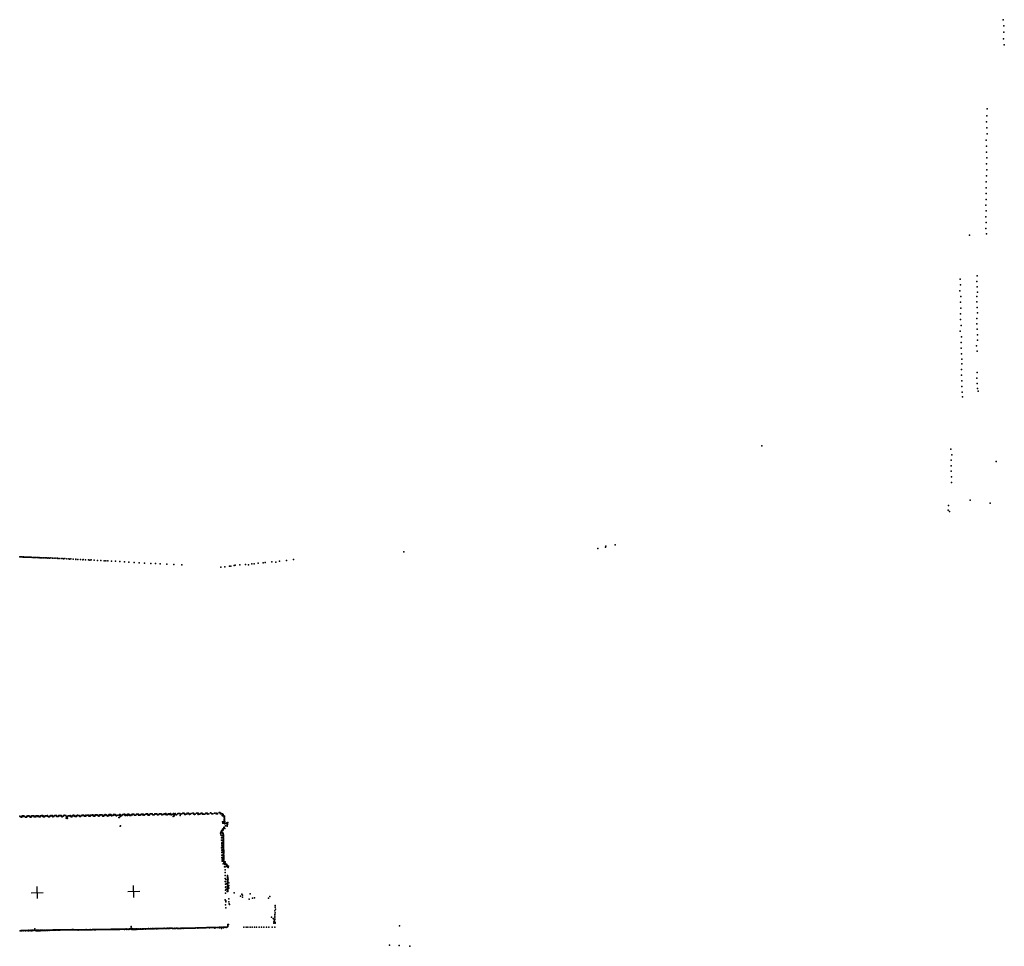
# Model space of a CAD drawing. Header units: millimetres. Extents: x -28060 to 102568, y -43892 to 51757.
# Tile 25 of 25: x 69748 to 102568, y -4651 to 26242. Entities that reach past the tile are written whole.
import ezdxf

# ---------------------------------------------------------------- set-up
doc = ezdxf.new("R2010")
doc.units = ezdxf.units.MM
doc.layers.add('P', color=9, linetype='Continuous')
doc.layers.add('PANOS', color=10, linetype='Continuous')

msp = doc.modelspace()

# ---------------------------------------------------------------- linework, layer by layer
at = {"layer": 'P'}
for p in [(102534, 26242), (102548, 26042), (102536, 25600), (102549, 25823), (102568, 25400), (101989, 23041), (101995, 23270), (101979, 22838), (101987, 22638), (101996, 22439), (101964, 22225), (101975, 22029), (101972, 21828), (101975, 21431), (101986, 21634), (101972, 21035), (101987, 21237), (101960, 20835), (101961, 20444), (101967, 20641), (101957, 20054), (101966, 20251), (101964, 19864), (101951, 19667), (101960, 19477), (101408, 19054), (101956, 19285), (101975, 19102), (101099, 17596), (101105, 17402), (101647, 17513), (101663, 17702), (101091, 17204), (101664, 17332), (101670, 17157), (101110, 16820), (101120, 17016), (101653, 17014), (101654, 16830), (101112, 16435), (101122, 16629), (101658, 16648), (101672, 16467), (101111, 16242), (101649, 16099), (101653, 16281), (101101, 15855), (101125, 16052), (101666, 15920), (101133, 15477), (101136, 15669), (101669, 15739), (101669, 15558), (101133, 15286), (101145, 15098), (101639, 15372), (101662, 15195), (101147, 14923), (101151, 14773), (101139, 14581), (101663, 14476), (101142, 14391), (101147, 14202), (101656, 14296), (101660, 14117), (101150, 14014), (101161, 13828), (101679, 13941), (101701, 13855), (101173, 13667), (94486, 12038), (100785, 11924), (100793, 11554), (100817, 11740), (102296, 11516), (100794, 11369), (100802, 11185), (100807, 11000), (100812, 10815), (101433, 10228), (100698, 9891), (100712, 10048), (102102, 10124), (100738, 9843), (89020, 8609), (89272, 8656), (89285, 8686), (89597, 8737), (69755, 8330), (69767, 8334), (69780, 8330), (69806, 8330), (69833, 8329), (69861, 8328), (69880, 8329), (69887, 8328), (69916, 8326), (69951, 8322), (69980, 8322), (69998, 8324), (70009, 8321), (70040, 8321), (70071, 8321), (70100, 8321), (70127, 8318), (70134, 8320), (70169, 8317), (70206, 8315), (70243, 8314), (70256, 8312), (70278, 8313), (70316, 8311), (70354, 8310), (70394, 8305), (70395, 8308), (70437, 8305), (70479, 8303), (70515, 8305), (70537, 8299), (70561, 8301), (70605, 8301), (70646, 8301), (70686, 8295), (70695, 8297), (70744, 8295), (70789, 8296), (70844, 8291), (70847, 8286), (70897, 8290), (70957, 8285), (71010, 8284), (71023, 8278), (71067, 8282), (71130, 8277), (71189, 8277), (71210, 8269), (71253, 8273), (71321, 8269), (71385, 8267), (71406, 8259), (71458, 8264), (71532, 8259), (71615, 8253), (71619, 8247), (71690, 8250), (71774, 8246), (71851, 8234), (71862, 8241), (71947, 8237), (72037, 8233), (72090, 8222), (72129, 8229), (72235, 8222), (72338, 8217), (72341, 8211), (72448, 8211), (78640, 8211), (78872, 8240), (82555, 8497), (72563, 8204), (72616, 8197), (72684, 8199), (72807, 8192), (72942, 8184), (73090, 8173), (73236, 8165), (73389, 8157), (73559, 8146), (73732, 8137), (73913, 8126), (74117, 8113), (74277, 8111), (74435, 8101), (74649, 8092), (74882, 8080), (75151, 8063), (76448, 7991), (76583, 8003), (76742, 8022), (76787, 8020), (76902, 8044), (76933, 8057), (77081, 8062), (77274, 8082), (77375, 8072), (77490, 8100), (77566, 8103), (77693, 8122), (77869, 8137), (77926, 8140), (78158, 8162), (78281, 8158), (78403, 8184), (69748, -309), (69763, -318), (69824, -311), (69832, -323), (69843, -306), (69870, -306), (69883, -321), (69897, -309), (69911, -310), (69982, -310), (69991, -310), (70017, -305), (70029, -316), (70030, -304), (70057, -303), (70070, -307), (70132, -310), (70149, -304), (70161, -304), (70162, -301), (70175, -300), (70202, -302), (70215, -300), (70228, -311), (70280, -313), (70294, -298), (70294, -303), (70303, -297), (70329, -299), (70342, -296), (70354, -320), (70368, -296), (70434, -305), (70447, -299), (70461, -300), (70474, -296), (70487, -292), (70513, -294), (70522, -323), (70526, -305), (70588, -326), (70590, -316), (70594, -306), (70605, -299), (70613, -297), (70632, -298), (70659, -299), (70660, -312), (70672, -295), (70683, -314), (70748, -322), (70752, -316), (70762, -300), (70780, -296), (70783, -293), (70807, -296), (70834, -293), (70842, -320), (70877, -327), (70882, -326), (70891, -314), (70897, -296), (70901, -300), (70918, -289), (70918, -290), (70931, -293), (70945, -291), (70959, -303), (70974, -286), (70983, -307), (70991, -327), (71010, -327), (71020, -324), (71031, -323), (71035, -321), (71052, -295), (71057, -293), (71072, -289), (71079, -296), (71088, -285), (71115, -288), (71126, -317), (71129, -290), (71146, -327), (71161, -324), (71191, -309), (71194, -312), (71206, -301), (71216, -292), (71234, -282), (71262, -287), (71289, -294), (71343, -323), (71366, -298), (71389, -299), (71391, -303), (71427, -317), (71429, -286), (71441, -296), (71447, -317), (71477, -320), (71492, -316), (71499, -306), (71510, -288), (71522, -290), (71531, -288), (71543, -281), (71569, -307), (71571, -289), (71587, -289), (71601, -323), (71602, -323), (71618, -323), (71623, -326), (71636, -320), (71638, -318), (71653, -286), (71669, -291), (71671, -284), (71688, -287), (71691, -285), (71722, -286), (71727, -304), (71735, -293), (71744, -307), (71752, -321), (71778, -322), (71790, -314), (71791, -313), (71794, -290), (71825, -279), (71826, -285), (71843, -279), (71845, -283), (71867, -276), (71869, -290), (71880, -283), (71894, -289), (71906, -317), (71914, -314), (71933, -312), (71939, -312), (71956, -280), (71962, -298), (71992, -280), (71996, -274), (72007, -278), (72032, -276), (72041, -303), (72051, -276), (72053, -301), (72062, -314), (72065, -314), (72082, -315), (72085, -309), (72097, -309), (72111, -275), (72116, -294), (72128, -275), (72146, -276), (72150, -274), (72162, -274), (72170, -269), (72188, -271), (72195, -303), (72200, -283), (72219, -310), (72234, -314), (72240, -309), (72248, -310), (72251, -286), (72261, -273), (72276, -268), (72283, -281), (72294, -272), (72310, -272), (72327, -277), (72333, -270), (72350, -275), (72367, -306), (72373, -305), (72386, -310), (72391, -309), (72403, -301), (72406, -276), (72418, -267), (72419, -295), (72448, -265), (72461, -272), (72465, -268), (72482, -273), (72483, -272), (72504, -274), (72509, -297), (72514, -314), (72538, -312), (72541, -302), (72554, -298), (72561, -279), (72582, -288), (72585, -264), (72598, -259), (72602, -281), (72616, -268), (72620, -273), (72631, -266), (72651, -286), (72654, -287), (72661, -305), (72663, -293), (72683, -294), (72683, -308), (72700, -297), (72707, -279), (72726, -287), (72729, -258), (72758, -258), (72771, -266), (72779, -280), (72782, -256), (72793, -271), (72799, -277), (72806, -282), (72813, -301), (72831, -291), (72843, -295), (72847, -295), (72858, -286), (72864, -284), (72877, -255), (72885, -279), (72905, -256), (72920, -256), (72934, -256), (72943, -274), (72951, -270), (72954, -285), (72955, -289), (72973, -297), (73022, -276), (73068, -277), (73070, -259), (73087, -295), (73095, -313), (73096, -261), (73098, -260), (73104, -304), (73115, -284), (73124, -312), (73143, -291), (73156, -287), (73168, -279), (73191, -254), (73204, -251), (73217, -256), (73231, -249), (73244, -248), (73245, -256), (73251, -277), (73259, -261), (73264, -292), (73287, -285), (73312, -276), (73313, -282), (73325, -254), (73347, -288), (73351, -247), (73375, -251), (73376, -248), (73395, -259), (73400, -282), (73403, -251), (73420, -292), (73431, -280), (73457, -285), (73470, -273), (73495, -242), (73503, -269), (73522, -243), (73548, -240), (73574, -278), (73597, -275), (73600, -280), (73612, -280), (73626, -263), (73640, -243), (73666, -244), (73675, -248), (73692, -245), (73705, -244), (73708, -250), (73713, -274), (73717, -259), (73721, -267), (73738, -282), (73742, -278), (73768, -280), (73783, -257), (73811, -241), (73811, -255), (73838, -242), (73841, -270), (73864, -240), (73864, -242), (73872, -265), (73874, -270), (73886, -277), (73897, -275), (73899, -276), (73913, -273), (73928, -261), (73959, -238), (73972, -237), (73982, -240), (73999, -238), (74013, -237), (74014, -247), (74020, -266), (74022, -270), (74032, -275), (74045, -276), (74059, -271), (74059, -274), (74074, -268), (74094, -237), (74124, -229), (74151, -229), (74153, -235), (74165, -230), (74170, -253), (74173, -257), (74187, -269), (74197, -270), (74210, -271), (74225, -267), (74248, -235), (74264, -230), (74265, -246), (74291, -233), (74319, -236), (74319, -240), (74326, -257), (74330, -261), (74336, -272), (74366, -267), (74378, -260), (74382, -261), (74407, -229), (74435, -233), (74465, -237), (74469, -230), (74479, -242), (74480, -253), (74486, -264), (74500, -266), (74522, -257), (74534, -254), (74559, -229), (74574, -229), (74600, -256), (74606, -228), (74617, -227), (74620, -231), (74626, -252), (74627, -252), (74649, -268), (74665, -266), (74666, -258), (74688, -250), (74712, -232), (74735, -259), (74745, -230), (74773, -224), (74775, -236), (74780, -259), (74781, -250), (74792, -266), (74809, -265), (74827, -261), (74833, -251), (74859, -231), (74861, -321), (74878, -227), (74879, -256), (74882, -312), (74887, -256), (74894, -277), (74898, -301), (74928, -258), (74929, -225), (74942, -262), (74959, -263), (74975, -264), (75010, -232), (75032, -225), (75052, -222), (75085, -225), (75102, -286), (75106, -249), (75124, -250), (75152, -233), (75184, -213), (75202, -214), (75220, -214), (75225, -219), (75236, -218), (75243, -243), (75251, -253), (75271, -252), (75296, -242), (75326, -231), (75335, -215), (75374, -214), (75388, -222), (75391, -230), (75393, -242), (75406, -252), (75410, -241), (75428, -249), (75429, -243), (75465, -227), (75519, -212), (75538, -212), (75544, -217), (75545, -231), (75552, -249), (75563, -241), (75572, -251), (75577, -242), (75599, -245), (75646, -214), (75668, -213), (75675, -219), (75692, -211), (75702, -251), (75710, -236), (75728, -248), (75749, -243), (75765, -231), (75802, -215), (75816, -218), (75824, -217), (75841, -225), (75846, -245), (75858, -233), (75864, -250), (75896, -244), (75924, -244), (75950, -210), (75966, -217), (75976, -209), (75993, -217), (75999, -237), (76007, -232), (76018, -243), (76053, -235), (76107, -205), (76125, -214), (76145, -220), (76156, -233), (76157, -235), (76169, -229), (76185, -234), (76236, -212), (76288, -214), (76295, -209), (76300, -229), (76326, -232), (76344, -224), (76344, -234), (76397, -191), (76424, -194), (76434, -212), (76444, -230), (76455, -212), (76473, -232), (76494, -248), (76494, -287), (76502, -230), (76505, -229), (76505, -305), (76518, -241), (76524, -295), (76529, -256), (76536, -305), (76537, -293), (76559, -312), (76575, -311), (69796, -347), (69797, -345), (69821, -336), (69824, -343), (69943, -342), (69951, -343), (69970, -341), (69971, -329), (69981, -338), (70086, -337), (70105, -344), (70114, -340), (70125, -331), (70138, -330), (70235, -333), (70255, -336), (70271, -334), (70281, -330), (70394, -334), (70419, -334), (70433, -329), (70433, -330), (70537, -330), (70562, -331), (70571, -338), (70575, -333), (70707, -331), (70712, -331), (70734, -329), (70740, -330), (70854, -329), (71164, -330), (71300, -377), (71305, -330), (71310, -355), (71318, -344), (71331, -335), (71334, -369), (71334, -388), (71347, -375), (71462, -334), (71481, -330), (73053, -353), (73074, -353), (73098, -648), (73108, -637), (76509, -498), (76515, -548), (76543, -544), (76545, -548), (76557, -491), (76559, -338), (76561, -362), (76568, -407), (76569, -431), (76569, -457), (76574, -502), (76575, -337), (76575, -348), (76575, -385), (76578, -392), (76579, -420), (76580, -446), (76580, -456), (76580, -545), (76582, -492), (76583, -555), (76586, -570), (76605, -636), (76615, -545), (76657, -538), (76661, -583), (76662, -646), (76663, -645), (76668, -607), (76670, -552), (76670, -590), (76675, -568), (76683, -518), (76439, -876), (76448, -935), (76458, -841), (76463, -859), (76471, -850), (76474, -851), (76476, -806), (76477, -871), (76477, -952), (76483, -786), (76504, -741), (76505, -806), (76505, -873), (76505, -895), (76506, -763), (76512, -874), (76515, -786), (76526, -729), (76526, -946), (76528, -763), (76528, -902), (76530, -965), (76531, -944), (76532, -878), (76532, -921), (76535, -902), (76540, -935), (76542, -970), (76550, -694), (76567, -675), (76585, -718), (76480, -1034), (76480, -1117), (76483, -1199), (76483, -1281), (76486, -1028), (76489, -1126), (76490, -1223), (76526, -1052), (76528, -1105), (76529, -999), (76529, -1158), (76529, -1264), (76530, -1007), (76530, -1110), (76531, -1211), (76532, -1026), (76532, -1048), (76532, -1169), (76533, -1067), (76533, -1088), (76534, -1286), (76535, -1147), (76536, -1187), (76536, -1246), (76536, -1304), (76537, -1206), (76537, -1265), (76539, -1074), (76540, -1005), (76540, -1040), (76540, -1177), (76541, -1211), (76541, -1245), (76542, -1143), (76543, -1108), (76543, -1312), (76544, -1278), (76480, -1363), (76482, -1527), (76484, -1609), (76486, -1445), (76491, -1516), (76492, -1321), (76493, -1418), (76495, -1613), (76529, -1317), (76531, -1370), (76531, -1475), (76532, -1579), (76533, -1344), (76533, -1527), (76534, -1422), (76534, -1632), (76538, -1379), (76538, -1454), (76539, -1360), (76540, -1416), (76541, -1434), (76542, -1544), (76544, -1413), (76544, -1489), (76544, -1525), (76545, -1346), (76545, -1506), (76545, -1580), (76545, -1597), (76545, -1633), (76546, -1379), (76546, -1579), (76548, -1446), (76548, -1513), (76548, -1613), (76549, -1546), (76550, -1479), (76487, -1690), (76494, -1771), (76496, -1711), (76496, -1808), (76525, -1904), (76532, -1683), (76534, -1736), (76536, -1788), (76541, -1704), (76541, -1825), (76544, -1668), (76546, -1650), (76546, -1720), (76546, -1737), (76547, -1789), (76547, -1811), (76548, -1771), (76550, -1712), (76550, -1745), (76550, -1778), (76550, -1848), (76552, -1645), (76553, -1678), (76559, -1838), (76569, -1867), (76571, -1884), (76572, -1872), (76578, -1847), (76585, -1929), (76587, -1887), (76596, -1835), (76609, -1890), (76618, -1898), (76630, -1918), (76633, -1934), (76635, -1934), (76641, -1949), (76656, -1924), (76656, -1962), (76660, -1958), (76575, -1999), (76593, -2096), (76597, -2193), (76599, -2291), (76600, -1999), (76657, -1985), (76670, -1974), (76677, -1989), (76677, -2286), (76691, -2015), (76698, -2028), (76707, -1982), (76601, -2388), (76602, -2486), (76603, -2584), (76614, -2419), (76621, -2497), (76635, -2573), (76673, -2358), (76673, -2449), (76674, -2351), (76675, -2319), (76677, -2403), (76677, -2546), (76678, -2580), (76678, -2612), (76679, -2567), (76680, -2583), (76681, -2341), (76681, -2482), (76681, -2515), (76684, -2384), (76686, -2369), (76687, -2614), (76688, -2351), (76689, -2449), (76698, -2414), (76714, -2531), (76608, -2681), (76610, -2876), (76611, -2779), (76624, -2665), (76625, -2747), (76664, -2819), (76679, -2663), (76679, -2709), (76680, -2677), (76680, -2769), (76680, -2776), (76681, -2821), (76682, -2645), (76682, -2742), (76683, -2807), (76684, -2760), (76685, -2775), (76686, -2647), (76687, -2824), (76688, -2792), (76689, -2665), (76689, -2717), (76690, -2743), (76693, -2695), (76702, -2727), (76709, -2678), (76722, -2629), (76722, -2710), (76896, -2873), (77157, -2909), (77171, -2944), (77434, -2905), (76600, -3106), (76609, -3123), (76612, -3265), (76619, -3169), (76621, -3136), (76624, -3131), (76714, -3167), (76715, -3070), (76725, -3232), (76744, -3256), (77110, -2977), (77171, -3014), (77402, -3078), (77511, -3047), (77571, -3032), (78046, -3045), (78090, -2985), (76617, -3363), (78255, -3589), (78257, -3469), (78266, -3348), (78267, -3288), (78268, -3530), (78271, -3410), (76683, -3924), (76691, -3931), (76711, -3925), (78144, -3679), (78200, -3725), (78218, -3879), (78222, -3838), (78234, -3771), (78236, -3813), (78253, -3761), (78256, -3646), (78256, -3707), (78259, -3856), (78260, -3880), (69765, -4135), (69789, -4132), (69794, -4125), (69805, -4126), (69813, -4130), (69836, -4128), (69842, -4124), (69864, -4133), (69868, -4125), (69890, -4123), (69893, -4123), (69896, -4128), (69910, -4129), (69933, -4123), (69938, -4130), (69949, -4122), (69962, -4122), (69968, -4123), (69981, -4126), (69987, -4123), (70004, -4121), (70008, -4129), (70029, -4131), (70048, -4121), (70051, -4108), (70056, -4132), (70059, -4119), (70077, -4128), (70104, -4127), (70105, -4120), (70117, -4117), (70130, -4133), (70149, -4134), (70164, -4117), (70169, -4120), (70177, -4127), (70179, -4118), (70197, -4126), (70217, -4118), (70242, -4116), (70254, -4065), (70257, -4083), (70263, -4114), (70267, -4117), (70268, -4129), (70294, -4135), (70304, -4115), (70320, -4114), (70320, -4134), (70346, -4132), (70356, -4115), (70365, -4136), (70371, -4114), (70391, -4133), (70417, -4132), (70422, -4111), (70425, -4114), (70436, -4132), (70462, -4126), (70465, -4111), (70488, -4127), (70492, -4112), (70507, -4112), (70513, -4121), (70532, -4119), (70554, -4110), (70558, -4120), (70570, -4112), (70585, -4123), (70597, -4109), (70605, -4121), (70632, -4122), (70638, -4109), (70643, -4109), (70656, -4112), (70679, -4109), (70679, -4120), (70705, -4116), (70717, -4109), (70725, -4110), (70727, -4119), (70750, -4111), (70751, -4109), (70761, -4113), (70777, -4116), (70795, -4108), (70796, -4111), (70808, -4109), (70809, -4109), (70823, -4108), (70831, -4108), (70849, -4116), (70866, -4107), (70870, -4113), (70892, -4107), (70894, -4116), (70904, -4106), (70920, -4108), (70938, -4106), (70941, -4116), (70967, -4108), (70971, -4106), (70978, -4105), (70991, -4107), (71005, -4105), (71017, -4109), (71038, -4104), (71039, -4106), (71050, -4109), (71064, -4107), (71067, -4105), (71070, -4105), (71084, -4110), (71101, -4104), (71107, -4106), (71115, -4104), (71131, -4104), (71134, -4107), (71159, -4105), (71161, -4103), (71165, -4103), (71168, -4104), (71186, -4103), (71187, -4104), (71214, -4103), (71217, -4105), (71234, -4105), (71246, -4104), (71247, -4102), (71261, -4101), (71265, -4102), (71273, -4103), (71275, -4101), (71287, -4103), (71301, -4103), (71307, -4103), (71327, -4101), (71328, -4103), (71338, -4102), (71347, -4099), (71353, -4103), (71371, -4101), (71380, -4101), (71383, -4101), (71392, -4101), (71403, -4102), (71407, -4102), (71422, -4099), (71431, -4101), (71436, -4102), (71443, -4097), (71456, -4101), (71469, -4100), (71476, -4100), (71480, -4099), (71482, -4099), (71493, -4100), (71501, -4096), (71506, -4099), (71516, -4099), (71525, -4095), (71526, -4101), (71541, -4100), (71549, -4100), (71566, -4100), (71570, -4102), (71576, -4097), (71588, -4099), (71591, -4099), (71594, -4099), (71615, -4100), (71618, -4100), (71637, -4099), (71637, -4105), (71663, -4103), (71676, -4101), (71695, -4108), (71698, -4101), (71711, -4099), (71718, -4100), (71719, -4105), (71733, -4103), (71740, -4098), (71758, -4099), (71764, -4106), (71793, -4104), (71797, -4099), (71809, -4104), (71812, -4102), (71832, -4099), (71834, -4097), (71841, -4107), (71853, -4097), (71855, -4104), (71887, -4099), (71888, -4105), (71904, -4099), (71904, -4105), (71937, -4104), (71942, -4097), (71951, -4103), (71952, -4102), (71964, -4096), (71971, -4100), (71972, -4106), (72002, -4100), (72002, -4101), (72019, -4099), (72020, -4101), (72050, -4100), (72053, -4100), (72073, -4099), (72083, -4098), (72096, -4103), (72099, -4097), (72100, -4095), (72128, -4098), (72129, -4099), (72139, -4099), (72148, -4098), (72167, -4098), (72171, -4096), (72188, -4094), (72205, -4095), (72216, -4093), (72229, -4098), (72241, -4094), (72247, -4089), (72248, -4097), (72259, -4091), (72272, -4097), (72286, -4090), (72289, -4094), (72312, -4095), (72314, -4086), (72323, -4090), (72337, -4089), (72337, -4095), (72359, -4096), (72362, -4089), (72386, -4091), (72388, -4086), (72401, -4092), (72411, -4087), (72425, -4092), (72433, -4089), (72447, -4091), (72453, -4090), (72471, -4089), (72477, -4088), (72499, -4092), (72502, -4089), (72524, -4091), (72525, -4093), (72536, -4088), (72546, -4092), (72548, -4089), (72575, -4089), (72579, -4090), (72600, -4087), (72600, -4089), (72618, -4092), (72627, -4087), (72650, -4089), (72656, -4088), (72670, -4089), (72681, -4085), (72698, -4088), (72701, -4086), (72711, -4086), (72718, -4087), (72741, -4085), (72746, -4086), (72769, -4086), (72772, -4086), (72788, -4086), (72797, -4082), (72813, -4086), (72831, -4083), (72838, -4088), (72862, -4089), (72863, -4084), (72868, -4085), (72886, -4091), (72894, -4081), (72913, -4087), (72925, -4081), (72935, -4091), (72954, -4086), (72960, -4081), (72984, -4088), (72995, -4081), (73009, -4085), (73028, -4078), (73031, -4085), (73042, -4081), (73052, -4091), (73066, -4080), (73077, -4085), (73095, -4075), (73102, -4077), (73102, -4078), (73122, -4082), (73142, -4078), (73149, -4084), (73165, -4076), (73170, -4082), (73178, -4078), (73186, -4075), (73199, -4079), (73216, -4076), (73219, -4083), (73233, -4079), (73246, -4089), (73258, -4076), (73268, -4078), (73294, -4072), (73295, -4080), (73314, -4085), (73341, -4074), (73341, -4081), (73368, -4083), (73385, -4074), (73387, -4085), (73409, -4072), (73415, -4077), (73427, -4072), (73433, -4077), (73460, -3992), (73462, -4033), (73472, -4071), (73475, -4050), (73478, -4080), (73484, -4090), (73510, -4091), (73520, -4072), (73530, -4091), (73556, -4096), (73568, -4070), (73582, -4094), (73595, -4096), (73608, -4091), (73618, -4070), (73627, -4083), (73639, -4073), (73653, -4088), (73668, -4070), (73678, -4084), (73703, -4075), (73720, -4068), (73722, -4075), (73749, -4079), (73774, -4068), (73775, -4079), (73800, -4076), (73820, -4075), (73832, -4068), (73846, -4074), (73860, -4071), (73867, -4074), (73885, -4066), (73893, -4069), (73914, -4070), (73940, -4065), (73942, -4074), (73960, -4066), (73968, -4067), (73974, -4063), (73991, -4069), (73999, -4064), (74013, -4071), (74032, -4065), (74038, -4061), (74063, -4063), (74063, -4069), (74084, -4065), (74099, -4067), (74108, -4069), (74124, -4061), (74130, -4067), (74151, -4063), (74162, -4070), (74174, -4055), (74183, -4065), (74198, -4063), (74208, -4067), (74218, -4059), (74229, -4061), (74256, -4064), (74278, -4060), (74286, -4058), (74289, -4062), (74307, -4063), (74314, -4061), (74322, -4060), (74349, -4063), (74354, -4056), (74354, -4064), (74357, -4060), (74374, -4058), (74402, -4059), (74418, -4055), (74430, -4056), (74445, -4053), (74467, -4056), (74494, -4055), (74508, -4056), (74515, -4056), (74545, -4054), (74564, -4051), (74582, -4054), (74589, -4056), (74610, -4053), (74642, -4053), (74662, -4051), (74665, -4053), (74684, -4049), (74711, -4052), (74735, -4051), (74748, -4052), (74758, -4050), (74783, -4050), (74807, -4048), (74832, -4049), (74836, -4052), (74853, -4055), (74882, -4057), (74893, -4054), (74908, -4055), (74923, -4048), (74937, -4057), (74951, -4056), (74974, -4051), (75007, -4053), (75020, -4048), (75027, -4057), (75055, -4053), (75074, -4057), (75101, -4052), (75116, -4046), (75116, -4051), (75134, -4053), (75149, -4051), (75166, -4050), (75184, -4051), (75201, -4052), (75216, -4050), (75226, -4047), (75234, -4050), (75268, -4047), (75289, -4048), (75309, -4049), (75331, -4045), (75345, -4048), (75364, -4047), (75383, -4046), (75402, -4044), (75426, -4046), (75447, -4045), (75464, -4044), (75486, -4044), (75508, -4044), (75532, -4045), (75550, -4042), (75560, -4043), (75573, -4041), (75597, -4041), (75618, -4040), (75665, -4038), (75684, -4043), (75688, -4037), (75714, -4037), (75740, -4037), (75764, -4035), (75791, -4036), (75803, -4039), (75819, -4036), (75841, -4033), (75867, -4031), (75896, -4030), (75929, -4033), (75937, -4038), (75955, -4031), (75985, -4029), (76015, -4028), (76050, -4029), (76076, -4037), (76078, -4028), (76112, -4028), (76141, -4024), (76177, -4026), (76204, -4027), (76229, -4023), (76256, -4041), (76261, -4021), (76299, -4020), (76336, -4020), (76373, -4019), (76404, -4038), (76411, -4018), (76453, -4018), (76472, -4057), (76493, -4018), (76536, -4031), (76540, -4018), (76572, -4014), (76611, -4010), (76631, -4023), (76635, -4017), (76656, -4010), (76674, -3999), (76682, -3975), (76682, -3982), (76686, -3958), (76687, -3948), (76689, -3993), (77217, -4013), (77292, -4015), (77354, -4014), (77426, -4014), (77493, -4013), (77571, -4014), (77644, -4013), (77725, -4013), (77810, -4014), (77890, -4012), (77977, -4012), (78057, -4009), (78160, -4011), (78255, -4010), (82411, -3973), (82079, -4610), (82396, -4629), (82747, -4651)]:
    msp.add_point(p, dxfattribs=at)
at = {"layer": 'PANOS'}
for points in [[(73552, -3019), (73547, -2619)], [(70136, -2865), (70536, -2859)], [(70339, -3062), (70333, -2662)], [(73349, -2821), (73749, -2816)]]:
    msp.add_lwpolyline(points, dxfattribs=at)

doc.saveas('drawing.dxf')
